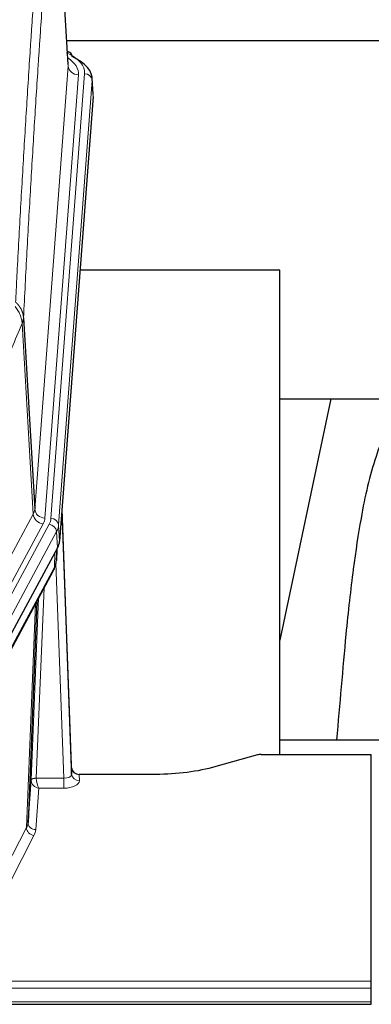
# Model space of a CAD drawing. Header units: inches. Extents: x 0 to 23760, y -13 to 16800.
# Tile 229 of 256: x 17566 to 17703, y 13731 to 14115. Entities that reach past the tile are written whole.
import ezdxf

# ---------------------------------------------------------------- set-up
doc = ezdxf.new("R2010")
doc.units = ezdxf.units.IN
doc.layers.add('1', color=7, linetype='Continuous', true_color=0xffffff)

msp = doc.modelspace()

# ---------------------------------------------------------------- linework, layer by layer
at = {"layer": '1', "color": 2, "linetype": 'Continuous', "lineweight": 25}
for p, q in [((17584.534, 14097.061), (17579.153, 14185.851)), ((17584.02, 14106.456), (17750.203, 14106.456)), ((17585.166, 14101.768), (17584.222, 14102.204)), ((17594.294, 14085.428), (17593.913, 14091.71)), ((17594.288, 14084.645), (17581.17, 13911.191)), ((17667.106, 14016.88), (17589.163, 14016.88)), ((17667.106, 13828.079), (17667.106, 14016.88)), ((17567.087, 13998.389), (17571.463, 13923.713)), ((17686.949, 13966.799), (17667.106, 13872.643)), ((17667.111, 13966.802), (17738.857, 13966.802)), ((17585.864, 13822.934), (17582.107, 13923.572)), ((17582.187, 13919.179), (17585.875, 13820.397)), ((17580.386, 13908.614), (17558.131, 13867.399)), ((17579.895, 13903.575), (17580.258, 13908.377)), ((17580.072, 13908.032), (17579.901, 13903.688)), ((17579.895, 13903.575), (17579.901, 13903.688)), ((17557.01, 13859.504), (17578.757, 13899.779)), ((17572.278, 13887.779), (17568.85, 13801.568)), ((17739.104, 13833.652), (17667.107, 13833.652)), ((17658.31, 13827.884), (17642.145, 13823.353)), ((17659.809, 13828.079), (17702.766, 13828.079)), ((17702.766, 13739.677), (17702.766, 13828.079)), ((17585.875, 13820.397), (17585.864, 13822.934)), ((17618.766, 13820.312), (17588.863, 13820.312)), ((17568.85, 13801.568), (17570.079, 13818.186)), ((17702.766, 13736.943), (17702.766, 13739.677)), ((17702.766, 13731.695), (17702.766, 13736.943)), ((17145.766, 13730.68), (17702.766, 13730.68)), ((17702.766, 13730.68), (17702.766, 13731.695))]:
    msp.add_line(p, q, dxfattribs=at)
at = {"layer": '1', "color": 110, "linetype": 'Continuous', "lineweight": 13}
for p, q in [((17584.53, 14096.486), (17579.282, 14183.075)), ((17571.463, 13923.713), (17584.53, 14096.486)), ((17588.522, 14093.059), (17575.455, 13920.286)), ((17577.803, 13920.134), (17590.913, 14093.494)), ((17593.907, 14090.924), (17580.797, 13917.564)), ((17594.288, 14084.645), (17593.907, 14090.924)), ((17570.882, 13921.803), (17566.53, 13996.055)), ((17549.53, 13882.26), (17570.882, 13921.803)), ((17553.406, 13878.452), (17574.758, 13917.995)), ((17554.931, 13876.777), (17577.105, 13917.843)), ((17580.797, 13917.564), (17581.17, 13911.191)), ((17580.012, 13914.986), (17557.838, 13873.921)), ((17580.386, 13908.614), (17580.012, 13914.986)), ((17579.901, 13903.688), (17580.255, 13908.372)), ((17579.116, 13901.109), (17579.334, 13906.667)), ((17557.369, 13860.834), (17579.116, 13901.109)), ((17582.882, 13818.865), (17579.751, 13902.717)), ((17575.099, 13893.004), (17572.076, 13818.952)), ((17568.265, 13799.558), (17571.732, 13886.769)), ((17570.079, 13818.186), (17572.972, 13889.064)), ((17588.863, 13820.312), (17588.873, 13817.864)), ((17572.077, 13818.865), (17582.882, 13818.865)), ((17582.882, 13818.865), (17582.882, 13814.95)), ((17573.04, 13814.95), (17571.847, 13798.801)), ((17582.882, 13814.95), (17573.04, 13814.95)), ((17546.779, 13757.943), (17568.265, 13799.558)), ((17571.173, 13796.495), (17549.688, 13754.88)), ((17145.766, 13739.677), (17702.766, 13739.677)), ((17145.766, 13736.943), (17702.766, 13736.943)), ((17145.766, 13731.695), (17702.766, 13731.695))]:
    msp.add_line(p, q, dxfattribs=at)
for centre, major_axis, ratio, start_param, end_param in [((17566.894, 14093.868), (24.034, 0.016), 0.461198, 6.2480186, 7.0671317), ((17583.908, 14099.044), (1.258, 2.724), 0.6272114, 6.2831797, 6.7581181), ((17564.502, 14093.433), (24.034, 0.016), 0.461198, 6.2480186, 6.8801307), ((17588.522, 14096.607), (3.989, -0.302), 0.8864705, 3.2608937, 4.7793301), ((17590.913, 14090.833), (2.991, -0.226), 0.8864705, 0.119301, 1.6377375), ((17551.437, 13924.224), (-20.038, 0.241), 0.4621297, 2.903225, 3.1123764), ((17574.758, 13921.543), (3.52, -1.9), 0.8606628, 3.6289862, 5.1474227), ((17575.455, 13923.834), (3.989, -0.302), 0.8864705, 3.2608937, 4.7793301), ((17551.437, 13920.676), (-24.033, 0.005), 0.4611335, 2.8976848, 3.1068362), ((17553.784, 13920.524), (-24.033, 0.005), 0.4611335, 2.8976848, 3.1068362), ((17577.803, 13917.473), (2.991, -0.226), 0.8864705, 0.119301, 1.6377375), ((17582.187, 13917.026), (-0.214, 6.443), 0.0117452, 5.0526437, 5.774114), ((17577.105, 13915.181), (2.64, -1.425), 0.8606628, 0.4873936, 2.00583), ((17553.784, 13917.863), (27.028, 0.171), 0.4605352, 6.0362132, 6.2453646), ((17579.188, 13919.088), (2.998, 0.112), 0.4302668, 5.7021495, 6.2671208), ((17575.237, 13901.679), (3.52, -1.9), 0.8606628, 0.0000038, 0.4001271), ((17552.106, 13883.9), (27.538, 20.422), 0.1820481, 5.9117305, 5.9437106), ((17582.87, 13820.488), (-3.004, 0.138), 0.5390598, 1.5996723, 3.1704686), ((17588.873, 13820.488), (-3, -0.013), 0.8746179, 0.0299147, 1.5670846), ((17573.076, 13818.059), (-2.996, 0.15), 0.8842159, 0.0089589, 0.1047244), ((17572.076, 13818.091), (1.998, -0.082), 0.4302193, 1.5883537, 3.1255299), ((17572.077, 13818.004), (-1.996, -0.13), 0.4297663, 4.6843512, 6.2157251), ((17573.04, 13817.574), (-2.669, 1.608), 0.8008031, 0.5106166, 2.0203264), ((17573.076, 13818.92), (1.001, 0.011), 0.9036694, 3.0949665, 3.1907321), ((17573.04, 13817.574), (-0.506, 2.997), 0.2740591, 1.0794715, 2.5891813), ((17582.87, 13817.864), (-6.003, 0.008), 0.4854373, 1.5734916, 3.1442879), ((17548.847, 13801.823), (20.016, 0.121), 0.4848834, 6.0350943, 6.2444185), ((17571.847, 13801.425), (2.992, -0.221), 0.8740585, 3.1714428, 4.7769181), ((17571.173, 13799.118), (2.666, -1.376), 0.8484453, 3.5215353, 5.1252561), ((17548.847, 13799.199), (23.014, 0.002), 0.4845187, 6.038018, 6.2473422)]:
    msp.add_ellipse(centre, major_axis=major_axis, ratio=ratio, start_param=start_param, end_param=end_param, dxfattribs=at)
at = {"layer": '1', "color": 2, "linetype": 'Continuous', "lineweight": 25}
for centre, major_axis, ratio, start_param, end_param in [((17583.908, 14099.044), (1.258, 2.724), 0.6272114, 5.3993548, 6.2831797), ((17566.894, 14091.207), (27.03, 0.194), 0.4633579, 6.2451225, 7.0642357), ((17554.15, 13911.63), (-27.037, 0.006), 0.4611335, 2.8976848, 3.1068362), ((17575.403, 13902), (3.584, -1.776), 0.8816114, 6.2824956, 6.6531678), ((17553.257, 13913.176), (-26.161, 11.46), 0.4493681, 3.1218709, 3.267222), ((17552.106, 13883.9), (27.174, 22.247), 0.2659533, 6.0029103, 6.0348905), ((17659.812, 13826.622), (-3, 0.002), 0.4856498, 4.7136997, 5.2369038), ((17588.863, 13823.025), (-3, 0.002), 0.9042699, 0.0343167, 1.5714866)]:
    msp.add_ellipse(centre, major_axis=major_axis, ratio=ratio, start_param=start_param, end_param=end_param, dxfattribs=at)
at = {"layer": '1', "color": 110, "linetype": 'Continuous', "lineweight": 13}
for points, knots in [([(17563.997, 14004.451), (17564.053, 14005.541), (17564.109, 14006.629), (17564.221, 14008.802), (17564.389, 14012.055), (17564.785, 14019.605), (17565.129, 14026.007), (17565.822, 14038.717), (17566.762, 14055.414), (17568.22, 14079.716), (17569.225, 14095.42), (17569.799, 14104.114), (17569.863, 14105.078), (17569.991, 14107.002), (17570.183, 14109.882), (17570.635, 14116.561), (17571.026, 14122.213), (17571.355, 14126.884), (17571.42, 14127.816), (17571.552, 14129.676), (17571.751, 14132.46), (17572.216, 14138.914), (17572.619, 14144.372), (17573.43, 14155.191), (17574.527, 14169.356), (17575.655, 14183), (17576.226, 14189.691)], [0, 0, 0, 0, 0.015625, 0.015625, 0.03125, 0.0625, 0.125, 0.125, 0.25, 0.375, 0.5, 0.5, 0.515625, 0.515625, 0.53125, 0.5625, 0.625, 0.625, 0.640625, 0.640625, 0.65625, 0.6875, 0.75, 0.75, 0.875, 1, 1, 1, 1]), ([(17579.282, 14183.075), (17578.712, 14176.402), (17577.587, 14162.796), (17576.493, 14148.672), (17575.684, 14137.884), (17575.282, 14132.441), (17574.818, 14126.006), (17574.621, 14123.23), (17574.489, 14121.375), (17574.424, 14120.446), (17574.096, 14115.789), (17573.705, 14110.153), (17573.255, 14103.495), (17573.063, 14100.623), (17572.936, 14098.705), (17572.872, 14097.743), (17572.3, 14089.075), (17571.298, 14073.418), (17569.844, 14049.192), (17568.437, 14024.224), (17567.531, 14007.083), (17567.087, 13998.389)], [0, 0, 0, 0, 0.125, 0.25, 0.25, 0.3125, 0.34375, 0.359375, 0.359375, 0.375, 0.375, 0.4375, 0.46875, 0.484375, 0.484375, 0.5, 0.5, 0.625, 0.75, 0.875, 1, 1, 1, 1]), ([(17563.997, 14004.451), (17564.01, 14004.439), (17564.035, 14004.417), (17564.073, 14004.382), (17564.111, 14004.347), (17564.15, 14004.312), (17564.188, 14004.276), (17564.226, 14004.24), (17564.265, 14004.203), (17564.303, 14004.166), (17564.342, 14004.128), (17564.381, 14004.09), (17564.42, 14004.051), (17564.459, 14004.012), (17564.498, 14003.972), (17564.537, 14003.932), (17564.576, 14003.892), (17564.615, 14003.85), (17564.654, 14003.809), (17564.693, 14003.767), (17564.733, 14003.724), (17564.772, 14003.681), (17564.811, 14003.638), (17564.85, 14003.594), (17564.89, 14003.549), (17564.929, 14003.504), (17564.968, 14003.458), (17565.007, 14003.412), (17565.046, 14003.366), (17565.085, 14003.318), (17565.124, 14003.271), (17565.163, 14003.222), (17565.202, 14003.174), (17565.24, 14003.124), (17565.279, 14003.075), (17565.317, 14003.024), (17565.356, 14002.973), (17565.394, 14002.922), (17565.432, 14002.87), (17565.47, 14002.818), (17565.508, 14002.765), (17565.546, 14002.711), (17565.583, 14002.657), (17565.62, 14002.602), (17565.658, 14002.547), (17565.694, 14002.491), (17565.731, 14002.435), (17565.768, 14002.378), (17565.804, 14002.32), (17565.84, 14002.262), (17565.875, 14002.204), (17565.911, 14002.144), (17565.946, 14002.085), (17565.981, 14002.025), (17566.016, 14001.964), (17566.05, 14001.902), (17566.084, 14001.84), (17566.117, 14001.778), (17566.151, 14001.715), (17566.186, 14001.647), (17566.223, 14001.574), (17566.261, 14001.496), (17566.299, 14001.418), (17566.335, 14001.339), (17566.371, 14001.261), (17566.406, 14001.182), (17566.441, 14001.103), (17566.474, 14001.023), (17566.507, 14000.944), (17566.538, 14000.864), (17566.569, 14000.784), (17566.599, 14000.703), (17566.628, 14000.623), (17566.657, 14000.542), (17566.684, 14000.461), (17566.711, 14000.38), (17566.737, 14000.298), (17566.761, 14000.217), (17566.785, 14000.135), (17566.809, 14000.053), (17566.831, 13999.971), (17566.852, 13999.889), (17566.873, 13999.806), (17566.892, 13999.724), (17566.911, 13999.641), (17566.929, 13999.558), (17566.946, 13999.475), (17566.962, 13999.392), (17566.978, 13999.309), (17566.992, 13999.226), (17567.005, 13999.143), (17567.018, 13999.059), (17567.03, 13998.976), (17567.041, 13998.892), (17567.051, 13998.808), (17567.06, 13998.725), (17567.068, 13998.641), (17567.075, 13998.557), (17567.081, 13998.473), (17567.085, 13998.417), (17567.087, 13998.389)], [0, 0, 0, 0, 0.0069372, 0.0139334, 0.0209887, 0.028103, 0.0352764, 0.0425088, 0.0498003, 0.0571509, 0.0645605, 0.0720292, 0.0795569, 0.0871437, 0.0947896, 0.1024945, 0.1102584, 0.1180815, 0.1259636, 0.1339048, 0.141905, 0.1499643, 0.1580827, 0.1662601, 0.1744966, 0.1827922, 0.1911468, 0.1995605, 0.2080333, 0.2165651, 0.225156, 0.233806, 0.2425151, 0.2512832, 0.2601104, 0.2689967, 0.277942, 0.2869465, 0.29601, 0.3051325, 0.3143142, 0.3235549, 0.3328547, 0.3422136, 0.3516315, 0.3611085, 0.3706446, 0.3802398, 0.3898941, 0.3996074, 0.4093798, 0.4192113, 0.4291019, 0.4390515, 0.4490602, 0.459128, 0.4692549, 0.4794409, 0.4896859, 0.4999901, 0.5124905, 0.524991, 0.5374914, 0.5499918, 0.5624922, 0.5749926, 0.587493, 0.5999934, 0.6124937, 0.6249941, 0.6374944, 0.6499948, 0.6624951, 0.6749954, 0.6874957, 0.699996, 0.7124963, 0.7249966, 0.7374968, 0.7499971, 0.7624973, 0.7749976, 0.7874978, 0.799998, 0.8124982, 0.8249984, 0.8374986, 0.8499988, 0.8624989, 0.8749991, 0.8874992, 0.8999993, 0.9124995, 0.9249996, 0.9374997, 0.9499998, 0.9624998, 0.9749999, 0.9875, 1, 1, 1, 1]), ([(17563.785, 14002.714), (17564.194, 14002.231), (17564.567, 14001.72), (17565.225, 14000.656), (17565.511, 14000.103), (17565.982, 13998.972), (17566.168, 13998.393), (17566.431, 13997.226), (17566.509, 13996.639), (17566.53, 13996.055)], [0, 0, 0, 0, 0.25, 0.25, 0.5, 0.5, 0.75, 0.75, 1, 1, 1, 1]), ([(17567.087, 13998.389), (17567.086, 13998.382), (17567.085, 13998.356), (17567.081, 13998.299), (17567.075, 13998.208), (17567.063, 13998.081), (17567.044, 13997.919), (17567.016, 13997.722), (17566.974, 13997.489), (17566.93, 13997.29), (17566.891, 13997.136), (17566.866, 13997.04), (17566.84, 13996.947), (17566.813, 13996.855), (17566.786, 13996.765), (17566.758, 13996.678), (17566.73, 13996.593), (17566.701, 13996.51), (17566.673, 13996.429), (17566.644, 13996.35), (17566.616, 13996.273), (17566.587, 13996.199), (17566.559, 13996.127), (17566.54, 13996.079), (17566.53, 13996.055)], [0, 0, 0, 0, 0.0092499, 0.0337179, 0.073404, 0.128308, 0.1984299, 0.2837694, 0.3843264, 0.5001005, 0.5424888, 0.5838484, 0.6241794, 0.6634821, 0.7017567, 0.7390032, 0.7752221, 0.8104134, 0.8445775, 0.8777146, 0.909825, 0.9409091, 0.9709673, 1, 1, 1, 1]), ([(17566.53, 13996.055), (17563.845, 13989.823), (17561.165, 13983.528), (17557.154, 13973.991), (17555.819, 13970.797), (17553.151, 13964.377), (17551.819, 13961.152), (17550.488, 13957.911)], [0, 0, 0, 0, 0.5, 0.5, 0.75, 0.75, 1, 1, 1, 1])]:
    msp.add_open_spline(points, degree=3, knots=knots, dxfattribs=at)
at = {"layer": '1', "color": 2, "linetype": 'Continuous', "lineweight": 25}
for points, knots in [([(17716.119, 13966.744), (17715.046, 13965.307), (17711.847, 13960.689), (17707.951, 13953.345), (17702.879, 13940.322), (17699.083, 13923.471), (17695.528, 13900.062), (17693.041, 13877.752), (17691.072, 13855.078), (17689.795, 13840.824), (17689.232, 13833.716)], [0, 0, 0, 0, 0.0311815, 0.102256, 0.2036886, 0.4272981, 0.5831533, 0.7568126, 0.8818694, 1, 1, 1, 1]), ([(17642.145, 13823.353), (17638.612, 13822.363), (17634.81, 13821.598), (17626.927, 13820.573), (17622.847, 13820.312), (17618.766, 13820.312)], [0, 0, 0, 0, 0.5, 0.5, 1, 1, 1, 1])]:
    msp.add_open_spline(points, degree=3, knots=knots, dxfattribs=at)
msp.add_open_spline([(17578.757, 13899.779), (17578.877, 13900.002), (17578.987, 13900.224)], degree=2, dxfattribs=at)

doc.saveas('drawing.dxf')
